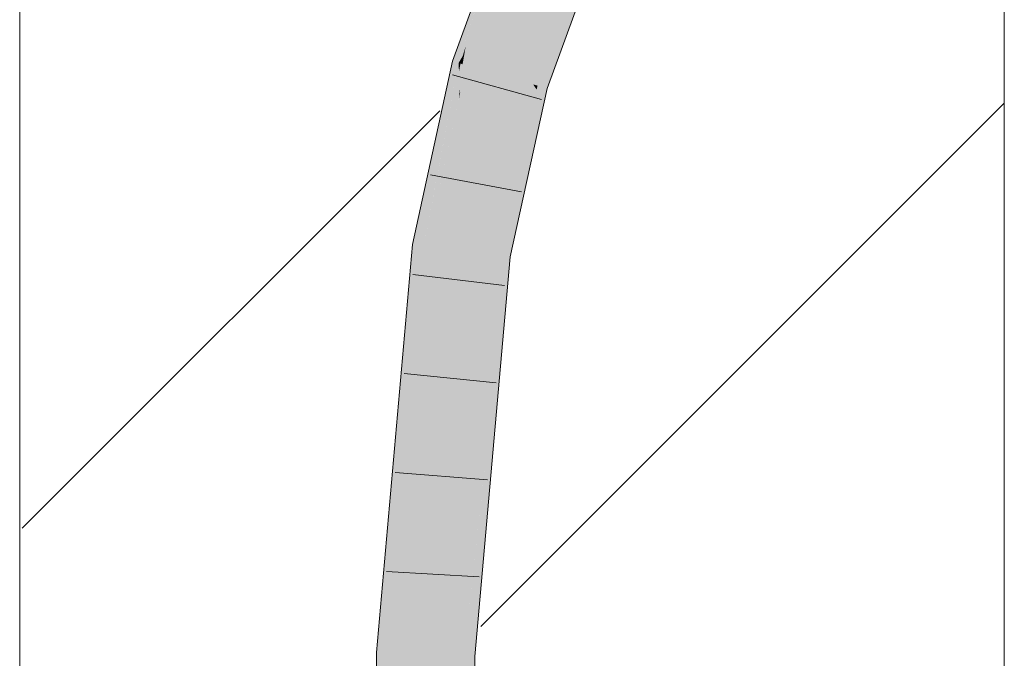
# Model space of a CAD drawing. Extents: x -620 to 300, y 62 to 1107.
# Tile 247 of 256: x 187.74 to 190.24, y 860.46 to 862.08. Entities that reach past the tile are written whole.
import ezdxf
from ezdxf.lldxf.tags import DXFTag

# ---------------------------------------------------------------- set-up
doc = ezdxf.new("R2010")
doc.units = 0
doc.layers.get('0').update_dxf_attribs({"lineweight": 35})
doc.layers.add('E_Detail_Linie_Text_Bem', color=7, linetype='Continuous', lineweight=13)
for name, color, linetype, lineweight, true_color in [('E_Detail_Wandschraffur', 7, 'Continuous', 5, 0xc0c0c0), ('E_Leerrohr 25-A06G9G0X8I', 7, 'Continuous', 9, 0xff8000), ('E_Leerrohr 25-Shading', 7, 'Continuous', 9, 0xff8000)]:
    doc.layers.add(name, color=color, linetype=linetype, lineweight=lineweight, true_color=true_color)
tags = doc.linetypes.add('fein_strichliert', pattern=[4, 1, -2, 1]).pattern_tags.tags
tags[8:9] = [DXFTag(74, 4), DXFTag(75, 0), DXFTag(340, '0'), DXFTag(46, 0.0), DXFTag(50, 0.0), DXFTag(44, 0.0), DXFTag(45, 0.0)]
tags[6:7] = [DXFTag(74, 4), DXFTag(75, 0), DXFTag(340, '0'), DXFTag(46, 0.0), DXFTag(50, 0.0), DXFTag(44, 0.0), DXFTag(45, 0.0)]
tags[4:5] = [DXFTag(74, 4), DXFTag(75, 0), DXFTag(340, '0'), DXFTag(46, 0.0), DXFTag(50, 0.0), DXFTag(44, 0.0), DXFTag(45, 0.0)]

# ---------------------------------------------------------------- blocks, each defined once
blk = doc.blocks.new('Shading-A06G9FMN8I', base_point=(255.3952, 758.4784))
at = {"layer": 'E_Leerrohr 25-Shading', "color": 43, "true_color": 0xd7ab7f}
for points in [[(189.001, 862.3711), (188.9901, 862.3758), (188.8969, 862.032)], [(188.9746, 862.3333), (188.8969, 862.032), (188.9901, 862.3758)], [(189.0237, 862.3612), (189.001, 862.3711), (188.878, 861.9622), (188.8969, 862.032)], [(188.9746, 862.3333), (188.8768, 862.0112), (188.8969, 862.032), (188.8737, 861.9933)], [(188.9621, 862.2992), (188.8852, 862.0532), (188.9746, 862.3333), (188.8795, 862.0198)], [(188.9621, 862.2992), (188.8428, 861.9723), (188.8584, 861.9678)], [(189.1961, 862.2864), (189.1859, 862.2909), (189.0479, 861.9135)], [(189.2162, 862.2778), (189.1961, 862.2864), (189.0591, 861.9103), (189.0479, 861.9135)], [(189.0591, 861.9103), (189.0831, 861.9034), (189.2162, 862.2778), (189.2195, 862.2763)], [(188.8852, 862.0532), (188.8584, 861.9678), (188.8795, 862.0198), (188.869, 861.9855)], [(188.8687, 861.9649), (188.8753, 861.963), (188.8737, 861.9933), (188.8963, 862.0309)], [(188.8753, 861.963), (188.8757, 861.9629), (188.8963, 862.0309), (188.8969, 862.032)], [(188.878, 861.9622), (188.8969, 862.032), (188.8757, 861.9629)], [(188.8768, 862.0112), (188.869, 861.9855), (188.8737, 861.9933)], [(188.869, 861.9855), (188.8584, 861.9678), (188.8633, 861.9664)], [(188.869, 861.9855), (188.8633, 861.9664), (188.8737, 861.9933), (188.8687, 861.9649)], [(188.8584, 861.9678), (188.8428, 861.9723), (188.7529, 861.506), (188.7677, 861.6281)], [(188.8584, 861.9678), (188.7529, 861.506), (188.7704, 861.5037)], [(188.7902, 861.5705), (188.8596, 861.9462), (188.7967, 861.642), (188.8584, 861.9678)], [(188.8633, 861.9664), (188.8584, 861.9678), (188.8596, 861.9462)], [(188.8687, 861.9649), (188.8633, 861.9664), (188.862, 861.9022), (188.8596, 861.9462)], [(188.8625, 861.8938), (188.8753, 861.963), (188.862, 861.9022), (188.8687, 861.9649)], [(188.8626, 861.8918), (188.8757, 861.9629), (188.8625, 861.8938), (188.8753, 861.963)], [(188.8626, 861.8918), (188.878, 861.9622), (188.8757, 861.9629)], [(188.7886, 861.5527), (188.8596, 861.9462), (188.7902, 861.5705)], [(188.8596, 861.9462), (188.7886, 861.5527), (188.862, 861.9022), (188.8593, 861.8768)], [(188.8593, 861.8768), (188.8594, 861.877), (188.862, 861.9022), (188.8625, 861.8938)], [(189.0567, 861.9005), (189.0479, 861.9135), (188.953, 861.4804)], [(189.0762, 861.8719), (189.0567, 861.9005), (188.9706, 861.4782), (188.953, 861.4804)], [(189.0591, 861.9103), (189.0479, 861.9135), (189.0567, 861.9005)], [(189.0831, 861.9034), (189.0591, 861.9103), (189.0762, 861.8719), (189.0567, 861.9005)], [(188.8594, 861.877), (188.8626, 861.8918), (188.8625, 861.8938)], [(189.0728, 861.8564), (189.0762, 861.8719), (188.972, 861.478), (188.9706, 861.4782)], [(189.0027, 861.5364), (189.0728, 861.8564), (188.9862, 861.4762), (188.972, 861.478)], [(188.7677, 861.6281), (188.7414, 861.5074), (188.7529, 861.506)], [(188.7777, 861.5028), (188.7902, 861.5705), (188.7704, 861.5037), (188.7967, 861.642)], [(188.7886, 861.5527), (188.7902, 861.5705), (188.7777, 861.5028)], [(188.9862, 861.4762), (188.9894, 861.4758), (189.0027, 861.5364)], [(188.7414, 861.5074), (188.6503, 860.4713), (188.7063, 860.691), (188.6869, 860.4698)], [(188.7529, 861.506), (188.7414, 861.5074), (188.7064, 860.6921), (188.7063, 860.691)], [(188.7063, 860.691), (188.7777, 861.5028), (188.7704, 861.5037)], [(188.7704, 861.5037), (188.7529, 861.506), (188.7064, 860.6921)], [(188.9419, 861.2143), (188.953, 861.4804), (188.8779, 860.6268)], [(188.9195, 860.6813), (188.9894, 861.4758), (188.9333, 861.0104), (188.9862, 861.4762)], [(188.9333, 861.0104), (188.9862, 861.4762), (188.9406, 861.1838), (188.972, 861.478)], [(188.972, 861.478), (188.9706, 861.4782), (188.9406, 861.1838), (188.9419, 861.2143)], [(188.9706, 861.4782), (188.953, 861.4804), (188.9419, 861.2143)], [(188.9419, 861.2143), (188.8635, 860.4626), (188.9406, 861.1838)], [(188.8635, 860.4626), (188.9419, 861.2143), (188.8779, 860.6268)], [(188.8635, 860.4626), (188.8771, 860.5159), (188.9406, 861.1838), (188.9333, 861.0104)], [(188.9333, 861.0104), (188.8897, 860.6265), (188.9195, 860.6813), (188.9053, 860.6261)], [(188.8973, 860.4613), (188.9001, 860.4612), (188.9195, 860.6813)], [(188.9139, 860.6259), (188.9195, 860.6813), (188.9053, 860.6261)], [(188.871, 860.4623), (188.9053, 860.6261), (188.8771, 860.5159)], [(188.871, 860.4623), (188.8973, 860.4613), (188.9053, 860.6261), (188.9139, 860.6259)], [(188.8897, 860.6265), (188.8771, 860.5159), (188.9053, 860.6261)], [(188.8771, 860.5159), (188.8635, 860.4626), (188.871, 860.4623)], [(188.6882, 860.0029), (188.6503, 860.4713), (188.6803, 859.3304), (188.6535, 859.33)], [(188.6503, 860.4713), (188.6882, 860.0029), (188.6869, 860.4698)], [(188.8707, 860.3745), (188.8635, 860.4626), (188.8668, 859.334)], [(188.871, 860.4623), (188.8635, 860.4626), (188.8707, 860.3745)], [(188.8973, 860.4613), (188.871, 860.4623), (188.9015, 859.9986), (188.8707, 860.3745)], [(188.9015, 859.9986), (188.9001, 860.4612), (188.8973, 860.4613)]]:
    blk.add_solid(points, dxfattribs=at)
at = {"layer": 'E_Leerrohr 25-Shading', "color": 31, "true_color": 0xfabd7f}
for points in [[(189.0237, 862.3612), (188.878, 861.9622), (189.0269, 862.3599), (188.9347, 861.9459)], [(188.9347, 861.9459), (188.9629, 861.9379), (189.0269, 862.3599), (189.1048, 862.326)], [(188.9629, 861.9379), (189.0479, 861.9135), (189.1048, 862.326), (189.1859, 862.2909)], [(188.878, 861.9622), (188.8626, 861.8918), (188.8654, 861.4916), (188.8224, 861.4971)], [(188.9347, 861.9459), (188.878, 861.9622), (188.8654, 861.4916)], [(188.9629, 861.9379), (188.9347, 861.9459), (188.8654, 861.4916)], [(188.8654, 861.4916), (188.953, 861.4804), (188.9629, 861.9379), (189.0479, 861.9135)], [(188.8626, 861.8918), (188.7777, 861.5028), (188.8224, 861.4971)], [(188.7771, 861.2369), (188.7777, 861.5028), (188.6937, 860.4695), (188.7063, 860.691)], [(188.784, 861.502), (188.7777, 861.5028), (188.7771, 861.2369)], [(188.7895, 860.6293), (188.8224, 861.4971), (188.7771, 861.2369), (188.784, 861.502)], [(188.8654, 861.4916), (188.8224, 861.4971), (188.7895, 860.6293)], [(188.8654, 861.4916), (188.7895, 860.6293), (188.953, 861.4804), (188.8779, 860.6268)], [(188.7771, 861.2369), (188.6937, 860.4695), (188.7568, 860.467)], [(188.7752, 860.4662), (188.7771, 861.2369), (188.7568, 860.467)], [(188.7895, 860.6293), (188.7771, 861.2369), (188.7752, 860.4662)], [(188.7063, 860.691), (188.6869, 860.4698), (188.6937, 860.4695)], [(188.7895, 860.6293), (188.7752, 860.4662), (188.8779, 860.6268), (188.8635, 860.4626)], [(188.6869, 860.4698), (188.6882, 860.0029), (188.6937, 860.4695)], [(188.6937, 860.4695), (188.6882, 860.0029), (188.7568, 860.467), (188.7585, 860.3775)], [(188.7585, 860.3775), (188.7752, 860.4662), (188.7568, 860.467)], [(188.7752, 860.4662), (188.7585, 860.3775), (188.7784, 859.3323)], [(188.7784, 859.3323), (188.8668, 859.334), (188.7752, 860.4662), (188.8635, 860.4626)]]:
    blk.add_solid(points, dxfattribs=at)
blk = doc.blocks.new('Referenz-A06G9G138I')
at = {"layer": 'E_Detail_Linie_Text_Bem', "linetype": 'Continuous', "ltscale": 0.13}
for p, q in [((187.7442, 852.3004), (187.7442, 864.1004)), ((190.2442, 864.1004), (190.2442, 824.1004))]:
    blk.add_line(p, q, dxfattribs=at)
at = {"layer": 'E_Detail_Wandschraffur', "linetype": 'ByBlock', "ltscale": 0.13}
blk.add_line((188.9151, 860.5368), (190.2442, 861.8658), dxfattribs=at)
at = {"layer": 'E_Detail_Wandschraffur', "linetype": 'fein_strichliert', "ltscale": 0.13}
blk.add_line((187.7508, 860.7866), (188.8107, 861.8466), dxfattribs=at)
at = {"layer": 'E_Leerrohr 25-A06G9G0X8I', "linetype": 'Continuous', "ltscale": 0.13}
for p, q in [((188.8428, 861.9723), (188.9901, 862.3758)), ((189.0831, 861.9034), (189.2194, 862.2763)), ((188.7414, 861.5074), (188.8428, 861.9723)), ((189.0694, 861.8755), (188.8428, 861.9379)), ((188.9894, 861.4758), (189.0831, 861.9034)), ((189.0182, 861.6408), (188.7872, 861.6841)), ((188.6503, 860.4713), (188.7414, 861.5074)), ((188.9001, 860.4612), (188.9894, 861.4758)), ((188.9754, 861.4026), (188.7421, 861.4309)), ((188.9538, 861.1561), (188.72, 861.1794)), ((188.9321, 860.9095), (188.6978, 860.9279)), ((188.9104, 860.6629), (188.6758, 860.6764)), ((188.6535, 859.3299), (188.6503, 860.4713)), ((188.9034, 859.3347), (188.9001, 860.4612))]:
    blk.add_line(p, q, dxfattribs=at)

msp = doc.modelspace()

# ---------------------------------------------------------------- block references
at = {"color": 8, "lineweight": 25, "ltscale": 0.25, "true_color": 0x808080}
msp.add_blockref('Referenz-A06G9G138I', (0, 0), dxfattribs=at)
msp.add_blockref('Shading-A06G9FMN8I', (255.3952, 758.4784))

doc.saveas('drawing.dxf')
